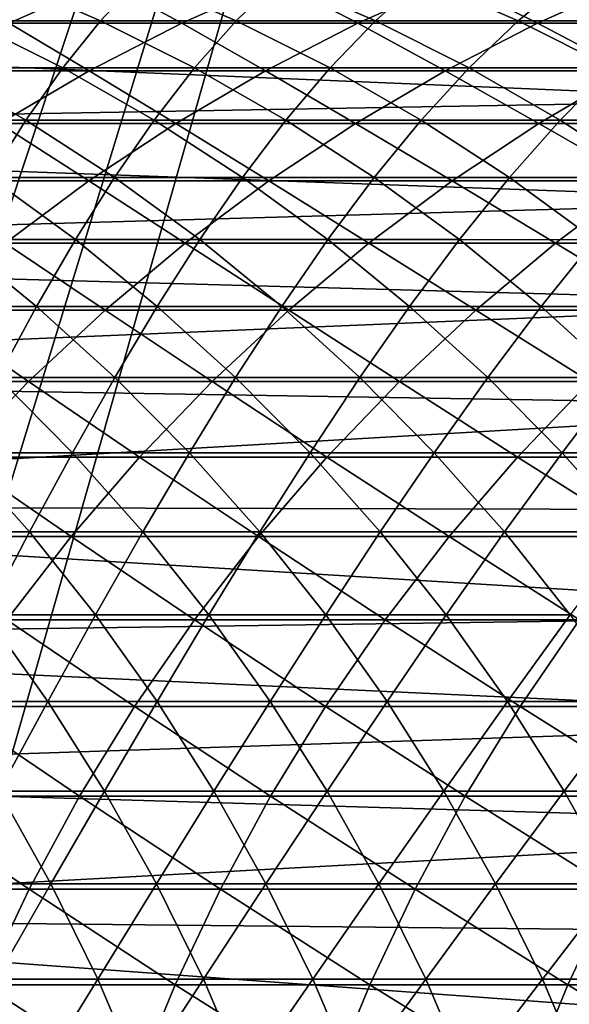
# Model space of a CAD drawing. Header units: metres. Extents: x -24 to 236, y -24 to 24.
# Tile 77 of 256: x 14.29 to 16.81, y 3.67 to 8.18. Entities that reach past the tile are written whole.
import ezdxf

# ---------------------------------------------------------------- set-up
doc = ezdxf.new("R2010")
doc.units = ezdxf.units.M
doc.layers.add('solid_10392024', color=7, linetype='CONTINUOUS')

msp = doc.modelspace()

# ---------------------------------------------------------------- linework, layer by layer
at = {"layer": 'solid_10392024'}
for points in [[(11.12699, 8.660212, 4), (11.586905, 8.034497, 4), (19.5, 23.200001, 4)], [(11.586905, 8.034497, 4), (12.012174, 7.383564, 4), (19.5, 23.200001, 4)], [(12.012174, 7.383564, 4), (12.400441, 6.711065, 4), (19.5, 23.200001, 4)], [(12.400441, 6.711065, 4), (12.751531, 6.017305, 4), (19.5, 23.200001, 4)], [(12.751531, 6.017305, 4), (13.063457, 5.30615, 4), (19.5, 23.200001, 4)], [(13.063457, 5.30615, 4), (13.336092, 4.578027, 4), (19.5, 23.200001, 4)], [(13.336092, 4.578027, 4), (13.567901, 3.836809, 4), (19.5, 23.200001, 4)], [(13.567901, 3.836809, 4), (13.758767, 3.083206, 4), (19.5, 23.200001, 4)], [(13.758767, 3.083206, 4), (19.5, -23.200001, 4), (19.5, 23.200001, 4)], [(14.241304, 8.160882, 220.306229), (14.676854, 8.35455, 220.202057), (13.901856, 8.354539, 216.918106)], [(14.219704, 8.36462, 185.257904), (14.66115, 8.172313, 185.179123), (14.056346, 8.172319, 181.735138)], [(14.219704, 8.36462, 185.257904), (14.8414, 8.36461, 188.68631), (14.66115, 8.172313, 185.179123)], [(14.241304, 8.160882, 220.306229), (15.032746, 8.160886, 223.57048), (14.676854, 8.35455, 220.202057)], [(14.8414, 8.36461, 188.68631), (15.282399, 8.172302, 188.605072), (14.66115, 8.172313, 185.179123)], [(15.032746, 8.160886, 223.57048), (15.467648, 8.354553, 223.463623), (14.676854, 8.35455, 220.202057)], [(14.8414, 8.36461, 188.68631), (15.479474, 8.364597, 192.096207), (15.282399, 8.172302, 188.605072)], [(15.032746, 8.160886, 223.57048), (15.839902, 8.16088, 226.811935), (15.467648, 8.354553, 223.463623)], [(15.479474, 8.364597, 192.096207), (15.92001, 8.17229, 192.012482), (15.282399, 8.172302, 188.605072)], [(15.839902, 8.16088, 226.811935), (16.27413, 8.354548, 226.702362), (15.467648, 8.354553, 223.463623)], [(15.479474, 8.364597, 192.096207), (16.133842, 8.364586, 195.487091), (15.92001, 8.17229, 192.012482)], [(15.839902, 8.16088, 226.811935), (16.662664, 8.160867, 230.030151), (16.27413, 8.354548, 226.702362)], [(16.133842, 8.364586, 195.487091), (16.573895, 8.172279, 195.400864), (15.92001, 8.17229, 192.012482)], [(16.133842, 8.364586, 195.487091), (16.804417, 8.36458, 198.858475), (16.573895, 8.172279, 195.400864)], [(16.662664, 8.160867, 230.030151), (17.096193, 8.354534, 229.917847), (16.27413, 8.354548, 226.702362)], [(16.804417, 8.36458, 198.858475), (17.243969, 8.172274, 198.76973), (16.573895, 8.172279, 195.400864)], [(16.662664, 8.160867, 230.030151), (17.500929, 8.160848, 233.224686), (17.096193, 8.354534, 229.917847)], [(16.804417, 8.36458, 198.858475), (17.491116, 8.364582, 202.209869), (17.243969, 8.172274, 198.76973)], [(17.868248, 7.808668), (8.914352, 8.1819), (17.661209, 8.266229)], [(17.868248, 7.808668), (9.367096, 7.659468), (8.914352, 8.1819)], [(14.056346, 8.172319, 181.735138), (14.487302, 7.955993, 181.660675), (13.899432, 7.955996, 178.201508)], [(14.056346, 8.172319, 181.735138), (14.66115, 8.172313, 185.179123), (14.487302, 7.955993, 181.660675)], [(14.66115, 8.172313, 185.179123), (15.091687, 7.955986, 185.10228), (14.487302, 7.955993, 181.660675)], [(14.66115, 8.172313, 185.179123), (15.282399, 8.172302, 188.605072), (15.091687, 7.955986, 185.10228)], [(15.282399, 8.172302, 188.605072), (15.712502, 7.955976, 188.525833), (15.091687, 7.955986, 185.10228)], [(15.282399, 8.172302, 188.605072), (15.92001, 8.17229, 192.012482), (15.712502, 7.955976, 188.525833)], [(15.92001, 8.17229, 192.012482), (16.349659, 7.955965, 191.930817), (15.712502, 7.955976, 188.525833)], [(15.92001, 8.17229, 192.012482), (16.573895, 8.172279, 195.400864), (16.349659, 7.955965, 191.930817)], [(16.573895, 8.172279, 195.400864), (17.003073, 7.955954, 195.316772), (16.349659, 7.955965, 191.930817)], [(16.573895, 8.172279, 195.400864), (17.243969, 8.172274, 198.76973), (17.003073, 7.955954, 195.316772)], [(13.816603, 7.943229, 220.407822), (14.608677, 7.943233, 223.674683), (14.241304, 8.160882, 220.306229)], [(14.608677, 7.943233, 223.674683), (15.032746, 8.160886, 223.57048), (14.241304, 8.160882, 220.306229)], [(14.608677, 7.943233, 223.674683), (15.416489, 7.943227, 226.918762), (15.032746, 8.160886, 223.57048)], [(15.416489, 7.943227, 226.918762), (15.839902, 8.16088, 226.811935), (15.032746, 8.160886, 223.57048)], [(15.416489, 7.943227, 226.918762), (16.239933, 7.943214, 230.139648), (15.839902, 8.16088, 226.811935)], [(16.239933, 7.943214, 230.139648), (16.662664, 8.160867, 230.030151), (15.839902, 8.16088, 226.811935)], [(16.239933, 7.943214, 230.139648), (17.078903, 7.943196, 233.336868), (16.662664, 8.160867, 230.030151)], [(17.078903, 7.943196, 233.336868), (17.500929, 8.160848, 233.224686), (16.662664, 8.160867, 230.030151)], [(13.899432, 7.955996, 178.201508), (14.318594, 7.716287, 178.131454), (13.7477, 7.716285, 174.657486)], [(14.196685, 7.702234, 223.775909), (14.608677, 7.943233, 223.674683), (13.816603, 7.943229, 220.407822)], [(13.899432, 7.955996, 178.201508), (14.487302, 7.955993, 181.660675), (14.318594, 7.716287, 178.131454)], [(14.196685, 7.702234, 223.775909), (15.005135, 7.702229, 227.022552), (14.608677, 7.943233, 223.674683)], [(14.487302, 7.955993, 181.660675), (14.906073, 7.716284, 181.588318), (14.318594, 7.716287, 178.131454)], [(14.487302, 7.955993, 181.660675), (15.091687, 7.955986, 185.10228), (14.906073, 7.716284, 181.588318)], [(15.005135, 7.702229, 227.022552), (15.416489, 7.943227, 226.918762), (14.608677, 7.943233, 223.674683)], [(15.091687, 7.955986, 185.10228), (15.510051, 7.716277, 185.027618), (14.906073, 7.716284, 181.588318)], [(15.005135, 7.702229, 227.022552), (15.82924, 7.702217, 230.246017), (15.416489, 7.943227, 226.918762)], [(15.091687, 7.955986, 185.10228), (15.712502, 7.955976, 188.525833), (15.510051, 7.716277, 185.027618)], [(15.82924, 7.702217, 230.246017), (16.239933, 7.943214, 230.139648), (15.416489, 7.943227, 226.918762)], [(15.712502, 7.955976, 188.525833), (16.130442, 7.716267, 188.448822), (15.510051, 7.716277, 185.027618)], [(15.712502, 7.955976, 188.525833), (16.349659, 7.955965, 191.930817), (16.130442, 7.716267, 188.448822)], [(15.82924, 7.702217, 230.246017), (16.668898, 7.702199, 233.445862), (16.239933, 7.943214, 230.139648)], [(16.349659, 7.955965, 191.930817), (16.767159, 7.716256, 191.851471), (16.130442, 7.716267, 188.448822)], [(16.668898, 7.702199, 233.445862), (17.078903, 7.943196, 233.336868), (16.239933, 7.943214, 230.139648)], [(16.349659, 7.955965, 191.930817), (17.003073, 7.955954, 195.316772), (16.767159, 7.716256, 191.851471)], [(16.668898, 7.702199, 233.445862), (17.524004, 7.702178, 236.621643), (17.078903, 7.943196, 233.336868)], [(17.003073, 7.955954, 195.316772), (17.420116, 7.716246, 195.235046), (16.767159, 7.716256, 191.851471)], [(18.063189, 7.3465), (9.367096, 7.659468), (17.868248, 7.808668)], [(13.7477, 7.716285, 174.657486), (14.318594, 7.716287, 178.131454), (14.153795, 7.453897, 174.591888)], [(14.318594, 7.716287, 178.131454), (14.724326, 7.453898, 178.063644), (14.153795, 7.453897, 174.591888)], [(14.318594, 7.716287, 178.131454), (14.906073, 7.716284, 181.588318), (14.724326, 7.453898, 178.063644)], [(14.906073, 7.716284, 181.588318), (15.311427, 7.453896, 181.518295), (14.724326, 7.453898, 178.063644)], [(14.906073, 7.716284, 181.588318), (15.510051, 7.716277, 185.027618), (15.311427, 7.453896, 181.518295)], [(15.510051, 7.716277, 185.027618), (15.915011, 7.453889, 184.955338), (15.311427, 7.453896, 181.518295)], [(15.510051, 7.716277, 185.027618), (16.130442, 7.716267, 188.448822), (15.915011, 7.453889, 184.955338)], [(16.130442, 7.716267, 188.448822), (16.534992, 7.45388, 188.374298), (15.915011, 7.453889, 184.955338)], [(16.130442, 7.716267, 188.448822), (16.767159, 7.716256, 191.851471), (16.534992, 7.45388, 188.374298)], [(16.767159, 7.716256, 191.851471), (17.171284, 7.453869, 191.774658), (16.534992, 7.45388, 188.374298)], [(16.767159, 7.716256, 191.851471), (17.420116, 7.716246, 195.235046), (17.171284, 7.453869, 191.774658)], [(13.797981, 7.438598, 223.873871), (14.607048, 7.438593, 227.123001), (14.196685, 7.702234, 223.775909)], [(14.607048, 7.438593, 227.123001), (15.005135, 7.702229, 227.022552), (14.196685, 7.702234, 223.775909)], [(14.607048, 7.438593, 227.123001), (15.431793, 7.438581, 230.348969), (15.005135, 7.702229, 227.022552)], [(15.431793, 7.438581, 230.348969), (15.82924, 7.702217, 230.246017), (15.005135, 7.702229, 227.022552)], [(15.431793, 7.438581, 230.348969), (16.272116, 7.438564, 233.551346), (15.82924, 7.702217, 230.246017)], [(16.272116, 7.438564, 233.551346), (16.668898, 7.702199, 233.445862), (15.82924, 7.702217, 230.246017)], [(16.272116, 7.438564, 233.551346), (17.127911, 7.438544, 236.729675), (16.668898, 7.702199, 233.445862)], [(17.127911, 7.438544, 236.729675), (17.524004, 7.702178, 236.621643), (16.668898, 7.702199, 233.445862)], [(18.063189, 7.3465), (9.78895, 7.112319), (9.367096, 7.659468)], [(14.153795, 7.453897, 174.591888), (14.545257, 7.169601, 174.528641), (13.991718, 7.169596, 171.042389)], [(14.153795, 7.453897, 174.591888), (14.724326, 7.453898, 178.063644), (14.545257, 7.169601, 174.528641)], [(14.724326, 7.453898, 178.063644), (15.115438, 7.169603, 177.998276), (14.545257, 7.169601, 174.528641)], [(14.724326, 7.453898, 178.063644), (15.311427, 7.453896, 181.518295), (15.115438, 7.169603, 177.998276)], [(15.311427, 7.453896, 181.518295), (15.702174, 7.169601, 181.450775), (15.115438, 7.169603, 177.998276)], [(15.311427, 7.453896, 181.518295), (15.915011, 7.453889, 184.955338), (15.702174, 7.169601, 181.450775)], [(15.915011, 7.453889, 184.955338), (16.305378, 7.169594, 184.885666), (15.702174, 7.169601, 181.450775)], [(15.915011, 7.453889, 184.955338), (16.534992, 7.45388, 188.374298), (16.305378, 7.169594, 184.885666)], [(16.534992, 7.45388, 188.374298), (16.924965, 7.169585, 188.302444), (16.305378, 7.169594, 184.885666)], [(16.534992, 7.45388, 188.374298), (17.171284, 7.453869, 191.774658), (16.924965, 7.169585, 188.302444)], [(14.2234, 7.153095, 227.219803), (14.607048, 7.438593, 227.123001), (13.797981, 7.438598, 223.873871)], [(14.2234, 7.153095, 227.219803), (15.048762, 7.153084, 230.448181), (14.607048, 7.438593, 227.123001)], [(15.048762, 7.153084, 230.448181), (15.431793, 7.438581, 230.348969), (14.607048, 7.438593, 227.123001)], [(15.048762, 7.153084, 230.448181), (15.889724, 7.153067, 233.652985), (15.431793, 7.438581, 230.348969)], [(15.889724, 7.153067, 233.652985), (16.272116, 7.438564, 233.551346), (15.431793, 7.438581, 230.348969)], [(15.889724, 7.153067, 233.652985), (16.746181, 7.153048, 236.833786), (16.272116, 7.438564, 233.551346)], [(16.746181, 7.153048, 236.833786), (17.127911, 7.438544, 236.729675), (16.272116, 7.438564, 233.551346)], [(16.746181, 7.153048, 236.833786), (17.618034, 7.153029, 239.990128), (17.127911, 7.438544, 236.729675)], [(18.2463, 6.879036), (9.78895, 7.112319), (18.063189, 7.3465)], [(13.991718, 7.169596, 171.042389), (14.367717, 6.864229, 170.983734), (13.831218, 6.86422, 167.483368)], [(13.855317, 6.846574, 227.312683), (14.681272, 6.846563, 230.543365), (14.2234, 7.153095, 227.219803)], [(13.991718, 7.169596, 171.042389), (14.545257, 7.169601, 174.528641), (14.367717, 6.864229, 170.983734)], [(14.681272, 6.846563, 230.543365), (15.048762, 7.153084, 230.448181), (14.2234, 7.153095, 227.219803)], [(14.545257, 7.169601, 174.528641), (14.920933, 6.864234, 174.467957), (14.367717, 6.864229, 170.983734)], [(14.545257, 7.169601, 174.528641), (15.115438, 7.169603, 177.998276), (14.920933, 6.864234, 174.467957)], [(14.681272, 6.846563, 230.543365), (15.522847, 6.846547, 233.750519), (15.048762, 7.153084, 230.448181)], [(15.115438, 7.169603, 177.998276), (15.490778, 6.864236, 177.935547), (14.920933, 6.864234, 174.467957)], [(15.522847, 6.846547, 233.750519), (15.889724, 7.153067, 233.652985), (15.048762, 7.153084, 230.448181)], [(15.115438, 7.169603, 177.998276), (15.702174, 7.169601, 181.450775), (15.490778, 6.864236, 177.935547)], [(15.702174, 7.169601, 181.450775), (16.077164, 6.864234, 181.385986), (15.490778, 6.864236, 177.935547)], [(15.522847, 6.846547, 233.750519), (16.379942, 6.846529, 236.93367), (15.889724, 7.153067, 233.652985)], [(15.702174, 7.169601, 181.450775), (16.305378, 7.169594, 184.885666), (16.077164, 6.864234, 181.385986)], [(16.379942, 6.846529, 236.93367), (16.746181, 7.153048, 236.833786), (15.889724, 7.153067, 233.652985)], [(16.305378, 7.169594, 184.885666), (16.680006, 6.864228, 184.818802), (16.077164, 6.864234, 181.385986)], [(16.305378, 7.169594, 184.885666), (16.924965, 7.169585, 188.302444), (16.680006, 6.864228, 184.818802)], [(16.379942, 6.846529, 236.93367), (17.252455, 6.846511, 240.092407), (16.746181, 7.153048, 236.833786)], [(16.924965, 7.169585, 188.302444), (17.299213, 6.864219, 188.233505), (16.680006, 6.864228, 184.818802)], [(17.252455, 6.846511, 240.092407), (17.618034, 7.153029, 239.990128), (16.746181, 7.153048, 236.833786)], [(18.2463, 6.879036), (10.179395, 6.541383), (9.78895, 7.112319)], [(18.417496, 6.406578), (10.179395, 6.541383), (18.2463, 6.879036)], [(13.831218, 6.86422, 167.483368), (14.367717, 6.864229, 170.983734), (14.190607, 6.53868, 167.429276)], [(14.367717, 6.864229, 170.983734), (14.726811, 6.538688, 170.927719), (14.190607, 6.53868, 167.429276)], [(14.367717, 6.864229, 170.983734), (14.920933, 6.864234, 174.467957), (14.726811, 6.538688, 170.927719)], [(14.920933, 6.864234, 174.467957), (15.279719, 6.538693, 174.410004), (14.726811, 6.538688, 170.927719)], [(14.920933, 6.864234, 174.467957), (15.490778, 6.864236, 177.935547), (15.279719, 6.538693, 174.410004)], [(15.490778, 6.864236, 177.935547), (15.849244, 6.538695, 177.875626), (15.279719, 6.538693, 174.410004)], [(15.490778, 6.864236, 177.935547), (16.077164, 6.864234, 181.385986), (15.849244, 6.538695, 177.875626)], [(16.077164, 6.864234, 181.385986), (16.435297, 6.538692, 181.324112), (15.849244, 6.538695, 177.875626)], [(16.077164, 6.864234, 181.385986), (16.680006, 6.864228, 184.818802), (16.435297, 6.538692, 181.324112)], [(16.680006, 6.864228, 184.818802), (17.03779, 6.538687, 184.754944), (16.435297, 6.538692, 181.324112)], [(16.680006, 6.864228, 184.818802), (17.299213, 6.864219, 188.233505), (17.03779, 6.538687, 184.754944)], [(13.503881, 6.519931, 227.401352), (14.330401, 6.51992, 230.634262), (13.855317, 6.846574, 227.312683)], [(14.330401, 6.51992, 230.634262), (14.681272, 6.846563, 230.543365), (13.855317, 6.846574, 227.312683)], [(14.330401, 6.51992, 230.634262), (15.172563, 6.519905, 233.843628), (14.681272, 6.846563, 230.543365)], [(15.172563, 6.519905, 233.843628), (15.522847, 6.846547, 233.750519), (14.681272, 6.846563, 230.543365)], [(15.172563, 6.519905, 233.843628), (16.030266, 6.519887, 237.029037), (15.522847, 6.846547, 233.750519)], [(16.030266, 6.519887, 237.029037), (16.379942, 6.846529, 236.93367), (15.522847, 6.846547, 233.750519)], [(16.030266, 6.519887, 237.029037), (16.903408, 6.519871, 240.190048), (16.379942, 6.846529, 236.93367)], [(16.903408, 6.519871, 240.190048), (17.252455, 6.846511, 240.092407), (16.379942, 6.846529, 236.93367)], [(18.417496, 6.406578), (10.536022, 5.949917), (10.179395, 6.541383)], [(13.997183, 6.174115, 230.720566), (14.330401, 6.51992, 230.634262), (13.503881, 6.519931, 227.401352)], [(13.997183, 6.174115, 230.720566), (14.839901, 6.1741, 233.932068), (14.330401, 6.51992, 230.634262)], [(14.190607, 6.53868, 167.429276), (14.532023, 6.193922, 167.377884), (14.012879, 6.193912, 163.865601)], [(14.190607, 6.53868, 167.429276), (14.726811, 6.538688, 170.927719), (14.532023, 6.193922, 167.377884)], [(14.839901, 6.1741, 233.932068), (15.172563, 6.519905, 233.843628), (14.330401, 6.51992, 230.634262)], [(14.726811, 6.538688, 170.927719), (15.067947, 6.193929, 170.874496), (14.532023, 6.193922, 167.377884)], [(14.726811, 6.538688, 170.927719), (15.279719, 6.538693, 174.410004), (15.067947, 6.193929, 170.874496)], [(14.839901, 6.1741, 233.932068), (15.698181, 6.174084, 237.119614), (15.172563, 6.519905, 233.843628)], [(15.279719, 6.538693, 174.410004), (15.620564, 6.193934, 174.354935), (15.067947, 6.193929, 170.874496)], [(15.698181, 6.174084, 237.119614), (16.030266, 6.519887, 237.029037), (15.172563, 6.519905, 233.843628)], [(15.279719, 6.538693, 174.410004), (15.849244, 6.538695, 177.875626), (15.620564, 6.193934, 174.354935)], [(15.849244, 6.538695, 177.875626), (16.189783, 6.193936, 177.81871), (15.620564, 6.193934, 174.354935)], [(15.698181, 6.174084, 237.119614), (16.571922, 6.174068, 240.282791), (16.030266, 6.519887, 237.029037)], [(15.849244, 6.538695, 177.875626), (16.435297, 6.538692, 181.324112), (16.189783, 6.193936, 177.81871)], [(16.571922, 6.174068, 240.282791), (16.903408, 6.519871, 240.190048), (16.030266, 6.519887, 237.029037)], [(16.435297, 6.538692, 181.324112), (16.775518, 6.193934, 181.265335), (16.189783, 6.193936, 177.81871)], [(16.435297, 6.538692, 181.324112), (17.03779, 6.538687, 184.754944), (16.775518, 6.193934, 181.265335)], [(16.571922, 6.174068, 240.282791), (17.461025, 6.174057, 243.421143), (16.903408, 6.519871, 240.190048)], [(17.03779, 6.538687, 184.754944), (17.377682, 6.193929, 184.69429), (16.775518, 6.193934, 181.265335)], [(18.576431, 5.930077), (10.536022, 5.949917), (18.417496, 6.406578)], [(14.012879, 6.193912, 163.865601), (14.335572, 5.830951, 163.818787), (13.83354, 5.830942, 160.29303)], [(14.012879, 6.193912, 163.865601), (14.532023, 6.193922, 167.377884), (14.335572, 5.830951, 163.818787)], [(14.532023, 6.193922, 167.377884), (14.854463, 5.830959, 167.329361), (14.335572, 5.830951, 163.818787)], [(14.532023, 6.193922, 167.377884), (15.067947, 6.193929, 170.874496), (14.854463, 5.830959, 167.329361)], [(15.067947, 6.193929, 170.874496), (15.390121, 5.830967, 170.824234), (14.854463, 5.830959, 167.329361)], [(15.067947, 6.193929, 170.874496), (15.620564, 6.193934, 174.354935), (15.390121, 5.830967, 170.824234)], [(15.620564, 6.193934, 174.354935), (15.942462, 5.830972, 174.302948), (15.390121, 5.830967, 170.824234)], [(15.620564, 6.193934, 174.354935), (16.189783, 6.193936, 177.81871), (15.942462, 5.830972, 174.302948)], [(16.189783, 6.193936, 177.81871), (16.511395, 5.830973, 177.764969), (15.942462, 5.830972, 174.302948)], [(16.189783, 6.193936, 177.81871), (16.775518, 6.193934, 181.265335), (16.511395, 5.830973, 177.764969)], [(16.775518, 6.193934, 181.265335), (17.09683, 5.830971, 181.209824), (16.511395, 5.830973, 177.764969)], [(16.775518, 6.193934, 181.265335), (17.377682, 6.193929, 184.69429), (17.09683, 5.830971, 181.209824)], [(13.682595, 5.810164, 230.802048), (14.52584, 5.81015, 234.015549), (13.997183, 6.174115, 230.720566)], [(14.52584, 5.81015, 234.015549), (14.839901, 6.1741, 233.932068), (13.997183, 6.174115, 230.720566)], [(14.52584, 5.81015, 234.015549), (15.384665, 5.810134, 237.205124), (14.839901, 6.1741, 233.932068)], [(15.384665, 5.810134, 237.205124), (15.698181, 6.174084, 237.119614), (14.839901, 6.1741, 233.932068)], [(15.384665, 5.810134, 237.205124), (16.25897, 5.81012, 240.370346), (15.698181, 6.174084, 237.119614)], [(16.25897, 5.81012, 240.370346), (16.571922, 6.174068, 240.282791), (15.698181, 6.174084, 237.119614)], [(16.25897, 5.81012, 240.370346), (17.148659, 5.81011, 243.510757), (16.571922, 6.174068, 240.282791)], [(17.148659, 5.81011, 243.510757), (17.461025, 6.174057, 243.421143), (16.571922, 6.174068, 240.282791)], [(18.722834, 5.450245), (10.858559, 5.338695), (10.536022, 5.949917)], [(18.722834, 5.450245), (10.536022, 5.949917), (18.576431, 5.930077)], [(13.83354, 5.830942, 160.29303), (14.335572, 5.830951, 163.818787), (14.13652, 5.450843, 160.250702)], [(14.335572, 5.830951, 163.818787), (14.638325, 5.450851, 163.774857), (14.13652, 5.450843, 160.250702)], [(14.335572, 5.830951, 163.818787), (14.854463, 5.830959, 167.329361), (14.638325, 5.450851, 163.774857)], [(14.854463, 5.830959, 167.329361), (15.156977, 5.45086, 167.283813), (14.638325, 5.450851, 163.774857)], [(14.854463, 5.830959, 167.329361), (15.390121, 5.830967, 170.824234), (15.156977, 5.45086, 167.283813)], [(15.390121, 5.830967, 170.824234), (15.692388, 5.450867, 170.777084), (15.156977, 5.45086, 167.283813)], [(15.390121, 5.830967, 170.824234), (15.942462, 5.830972, 174.302948), (15.692388, 5.450867, 170.777084)], [(15.942462, 5.830972, 174.302948), (16.244469, 5.450871, 174.25415), (15.692388, 5.450867, 170.777084)], [(15.942462, 5.830972, 174.302948), (16.511395, 5.830973, 177.764969), (16.244469, 5.450871, 174.25415)], [(16.511395, 5.830973, 177.764969), (16.813131, 5.450872, 177.714539), (16.244469, 5.450871, 174.25415)], [(16.511395, 5.830973, 177.764969), (17.09683, 5.830971, 181.209824), (16.813131, 5.450872, 177.714539)], [(14.2313, 5.429123, 234.093842), (14.52584, 5.81015, 234.015549), (13.682595, 5.810164, 230.802048)], [(14.2313, 5.429123, 234.093842), (15.090637, 5.429109, 237.285324), (14.52584, 5.81015, 234.015549)], [(15.090637, 5.429109, 237.285324), (15.384665, 5.810134, 237.205124), (14.52584, 5.81015, 234.015549)], [(15.090637, 5.429109, 237.285324), (15.965473, 5.429095, 240.452454), (15.384665, 5.810134, 237.205124)], [(15.965473, 5.429095, 240.452454), (16.25897, 5.81012, 240.370346), (15.384665, 5.810134, 237.205124)], [(15.965473, 5.429095, 240.452454), (16.855709, 5.429086, 243.594803), (16.25897, 5.81012, 240.370346)], [(16.855709, 5.429086, 243.594803), (17.148659, 5.81011, 243.510757), (16.25897, 5.81012, 240.370346)], [(18.856964, 4.966199), (10.858559, 5.338695), (18.722834, 5.450245)], [(14.13652, 5.450843, 160.250702), (14.418654, 5.054725, 160.211288), (13.933989, 5.054719, 156.67392)], [(13.95715, 5.03214, 234.166718), (14.816962, 5.032127, 237.359955), (14.2313, 5.429123, 234.093842)], [(14.13652, 5.450843, 160.250702), (14.638325, 5.450851, 163.774857), (14.418654, 5.054725, 160.211288)], [(14.816962, 5.032127, 237.359955), (15.090637, 5.429109, 237.285324), (14.2313, 5.429123, 234.093842)], [(14.638325, 5.450851, 163.774857), (14.920247, 5.054732, 163.733963), (14.418654, 5.054725, 160.211288)], [(14.638325, 5.450851, 163.774857), (15.156977, 5.45086, 167.283813), (14.920247, 5.054732, 163.733963)], [(14.816962, 5.032127, 237.359955), (15.692291, 5.032114, 240.52887), (15.090637, 5.429109, 237.285324)], [(15.156977, 5.45086, 167.283813), (15.438678, 5.05474, 167.241425), (14.920247, 5.054732, 163.733963)], [(15.692291, 5.032114, 240.52887), (15.965473, 5.429095, 240.452454), (15.090637, 5.429109, 237.285324)], [(15.156977, 5.45086, 167.283813), (15.692388, 5.450867, 170.777084), (15.438678, 5.05474, 167.241425)], [(15.692388, 5.450867, 170.777084), (15.973858, 5.054746, 170.73317), (15.438678, 5.05474, 167.241425)], [(15.692291, 5.032114, 240.52887), (16.583038, 5.032105, 243.673035), (15.965473, 5.429095, 240.452454)], [(15.692388, 5.450867, 170.777084), (16.244469, 5.450871, 174.25415), (15.973858, 5.054746, 170.73317)], [(16.583038, 5.032105, 243.673035), (16.855709, 5.429086, 243.594803), (15.965473, 5.429095, 240.452454)], [(16.244469, 5.450871, 174.25415), (16.525698, 5.05475, 174.208725), (15.973858, 5.054746, 170.73317)], [(16.244469, 5.450871, 174.25415), (16.813131, 5.450872, 177.714539), (16.525698, 5.05475, 174.208725)], [(16.813131, 5.450872, 177.714539), (17.094109, 5.054752, 177.667572), (16.525698, 5.05475, 174.208725)], [(16.583038, 5.032105, 243.673035), (17.489107, 5.032106, 246.792007), (16.855709, 5.429086, 243.594803)], [(18.856964, 4.966199), (11.145459, 4.710384), (10.858559, 5.338695)], [(13.933989, 5.054719, 156.67392), (14.418654, 5.054725, 160.211288), (14.194635, 4.643744, 156.638901)], [(14.418654, 5.054725, 160.211288), (14.679113, 4.64375, 160.174911), (14.194635, 4.643744, 156.638901)], [(14.418654, 5.054725, 160.211288), (14.920247, 5.054732, 163.733963), (14.679113, 4.64375, 160.174911)], [(14.920247, 5.054732, 163.733963), (15.18051, 4.643757, 163.696198), (14.679113, 4.64375, 160.174911)], [(14.920247, 5.054732, 163.733963), (15.438678, 5.05474, 167.241425), (15.18051, 4.643757, 163.696198)], [(15.438678, 5.05474, 167.241425), (15.698736, 4.643764, 167.202271), (15.18051, 4.643757, 163.696198)], [(15.438678, 5.05474, 167.241425), (15.973858, 5.054746, 170.73317), (15.698736, 4.643764, 167.202271)], [(15.973858, 5.054746, 170.73317), (16.233704, 4.64377, 170.692642), (15.698736, 4.643764, 167.202271)], [(15.973858, 5.054746, 170.73317), (16.525698, 5.05475, 174.208725), (16.233704, 4.64377, 170.692642)], [(16.525698, 5.05475, 174.208725), (16.78532, 4.643774, 174.166794), (16.233704, 4.64377, 170.692642)], [(16.525698, 5.05475, 174.208725), (17.094109, 5.054752, 177.667572), (16.78532, 4.643774, 174.166794)], [(17.094109, 5.054752, 177.667572), (17.353498, 4.643775, 177.624222), (16.78532, 4.643774, 174.166794)], [(13.704195, 4.620368, 234.233963), (14.564445, 4.620355, 237.428833), (13.95715, 5.03214, 234.166718)], [(14.564445, 4.620355, 237.428833), (14.816962, 5.032127, 237.359955), (13.95715, 5.03214, 234.166718)], [(14.564445, 4.620355, 237.428833), (15.440229, 4.620343, 240.599396), (14.816962, 5.032127, 237.359955)], [(15.440229, 4.620343, 240.599396), (15.692291, 5.032114, 240.52887), (14.816962, 5.032127, 237.359955)], [(15.440229, 4.620343, 240.599396), (16.33145, 4.620336, 243.745209), (15.692291, 5.032114, 240.52887)], [(16.33145, 4.620336, 243.745209), (16.583038, 5.032105, 243.673035), (15.692291, 5.032114, 240.52887)], [(16.33145, 4.620336, 243.745209), (17.238005, 4.620336, 246.86586), (16.583038, 5.032105, 243.673035)], [(17.238005, 4.620336, 246.86586), (17.489107, 5.032106, 246.792007), (16.583038, 5.032105, 243.673035)], [(18.978693, 4.478557), (11.145459, 4.710384), (18.856964, 4.966199)], [(18.978693, 4.478557), (11.396306, 4.066226), (11.145459, 4.710384)], [(13.473177, 4.195015, 234.29538), (14.333829, 4.195004, 237.49173), (13.704195, 4.620368, 234.233963)], [(14.333829, 4.195004, 237.49173), (14.564445, 4.620355, 237.428833), (13.704195, 4.620368, 234.233963)], [(14.194635, 4.643744, 156.638901), (14.432825, 4.219122, 156.606903), (13.965518, 4.219121, 153.057922)], [(14.194635, 4.643744, 156.638901), (14.679113, 4.64375, 160.174911), (14.432825, 4.219122, 156.606903)], [(14.333829, 4.195004, 237.49173), (15.210029, 4.194993, 240.663788), (14.564445, 4.620355, 237.428833)], [(14.679113, 4.64375, 160.174911), (14.917131, 4.219127, 160.141663), (14.432825, 4.219122, 156.606903)], [(15.210029, 4.194993, 240.663788), (15.440229, 4.620343, 240.599396), (14.564445, 4.620355, 237.428833)], [(14.679113, 4.64375, 160.174911), (15.18051, 4.643757, 163.696198), (14.917131, 4.219127, 160.141663)], [(15.18051, 4.643757, 163.696198), (15.418349, 4.219133, 163.661697), (14.917131, 4.219127, 160.141663)], [(15.18051, 4.643757, 163.696198), (15.698736, 4.643764, 167.202271), (15.418349, 4.219133, 163.661697)], [(15.210029, 4.194993, 240.663788), (16.101679, 4.194986, 243.811142), (15.440229, 4.620343, 240.599396)], [(15.698736, 4.643764, 167.202271), (15.936389, 4.21914, 167.166504), (15.418349, 4.219133, 163.661697)], [(16.101679, 4.194986, 243.811142), (16.33145, 4.620336, 243.745209), (15.440229, 4.620343, 240.599396)], [(15.698736, 4.643764, 167.202271), (16.233704, 4.64377, 170.692642), (15.936389, 4.21914, 167.166504)], [(16.233704, 4.64377, 170.692642), (16.471161, 4.219145, 170.655594), (15.936389, 4.21914, 167.166504)], [(16.101679, 4.194986, 243.811142), (17.00868, 4.194987, 246.933319), (16.33145, 4.620336, 243.745209)], [(16.233704, 4.64377, 170.692642), (16.78532, 4.643774, 174.166794), (16.471161, 4.219145, 170.655594)], [(17.00868, 4.194987, 246.933319), (17.238005, 4.620336, 246.86586), (16.33145, 4.620336, 243.745209)], [(16.78532, 4.643774, 174.166794), (17.022575, 4.219149, 174.128464), (16.471161, 4.219145, 170.655594)], [(16.78532, 4.643774, 174.166794), (17.353498, 4.643775, 177.624222), (17.022575, 4.219149, 174.128464)], [(19.087767, 3.988336), (11.396306, 4.066226), (18.978693, 4.478557)], [(14.12579, 3.757324, 237.548462), (14.333829, 4.195004, 237.49173), (13.473177, 4.195015, 234.29538)], [(13.965518, 4.219121, 153.057922), (14.432825, 4.219122, 156.606903), (14.180698, 3.782098, 153.030167)], [(14.12579, 3.757324, 237.548462), (15.002364, 3.757314, 240.721893), (14.333829, 4.195004, 237.49173)], [(14.432825, 4.219122, 156.606903), (14.647858, 3.7821, 156.578018), (14.180698, 3.782098, 153.030167)], [(15.002364, 3.757314, 240.721893), (15.210029, 4.194993, 240.663788), (14.333829, 4.195004, 237.49173)], [(14.432825, 4.219122, 156.606903), (14.917131, 4.219127, 160.141663), (14.647858, 3.7821, 156.578018)], [(14.917131, 4.219127, 160.141663), (15.13201, 3.782104, 160.111649), (14.647858, 3.7821, 156.578018)], [(14.917131, 4.219127, 160.141663), (15.418349, 4.219133, 163.661697), (15.13201, 3.782104, 160.111649)], [(15.002364, 3.757314, 240.721893), (15.894403, 3.757308, 243.870605), (15.210029, 4.194993, 240.663788)], [(15.418349, 4.219133, 163.661697), (15.633066, 3.782109, 163.630554), (15.13201, 3.782104, 160.111649)], [(15.894403, 3.757308, 243.870605), (16.101679, 4.194986, 243.811142), (15.210029, 4.194993, 240.663788)], [(15.418349, 4.219133, 163.661697), (15.936389, 4.21914, 167.166504), (15.633066, 3.782109, 163.630554)], [(15.936389, 4.21914, 167.166504), (16.150938, 3.782115, 167.134216), (15.633066, 3.782109, 163.630554)], [(15.894403, 3.757308, 243.870605), (16.801807, 3.757308, 246.994171), (16.101679, 4.194986, 243.811142)], [(15.936389, 4.21914, 167.166504), (16.471161, 4.219145, 170.655594), (16.150938, 3.782115, 167.134216)], [(16.801807, 3.757308, 246.994171), (17.00868, 4.194987, 246.933319), (16.101679, 4.194986, 243.811142)], [(16.471161, 4.219145, 170.655594), (16.685534, 3.78212, 170.622147), (16.150938, 3.782115, 167.134216)], [(16.471161, 4.219145, 170.655594), (17.022575, 4.219149, 174.128464), (16.685534, 3.78212, 170.622147)], [(17.022575, 4.219149, 174.128464), (17.236763, 3.782123, 174.093857), (16.685534, 3.78212, 170.622147)], [(16.801807, 3.757308, 246.994171), (17.72448, 3.757318, 250.092178), (17.00868, 4.194987, 246.933319)], [(19.184036, 3.496069), (11.609803, 3.408973), (11.396306, 4.066226)], [(19.184036, 3.496069), (11.396306, 4.066226), (19.087767, 3.988336)], [(14.180698, 3.782098, 153.030167), (14.372074, 3.33396, 153.005463), (13.922102, 3.333961, 149.44487)], [(13.940939, 3.308601, 237.598892), (14.817846, 3.308592, 240.773514), (14.12579, 3.757324, 237.548462)], [(14.817846, 3.308592, 240.773514), (15.002364, 3.757314, 240.721893), (14.12579, 3.757324, 237.548462)], [(14.180698, 3.782098, 153.030167), (14.647858, 3.7821, 156.578018), (14.372074, 3.33396, 153.005463)], [(14.647858, 3.7821, 156.578018), (14.839102, 3.333961, 156.552338), (14.372074, 3.33396, 153.005463)], [(14.647858, 3.7821, 156.578018), (15.13201, 3.782104, 160.111649), (14.839102, 3.333961, 156.552338)], [(14.817846, 3.308592, 240.773514), (15.710231, 3.308587, 243.923447), (15.002364, 3.757314, 240.721893)], [(15.13201, 3.782104, 160.111649), (15.323117, 3.333965, 160.084961), (14.839102, 3.333961, 156.552338)], [(15.710231, 3.308587, 243.923447), (15.894403, 3.757308, 243.870605), (15.002364, 3.757314, 240.721893)], [(15.13201, 3.782104, 160.111649), (15.633066, 3.782109, 163.630554), (15.323117, 3.333965, 160.084961)], [(15.633066, 3.782109, 163.630554), (15.82403, 3.33397, 163.602844), (15.323117, 3.333965, 160.084961)], [(15.633066, 3.782109, 163.630554), (16.150938, 3.782115, 167.134216), (15.82403, 3.33397, 163.602844)], [(15.710231, 3.308587, 243.923447), (16.617992, 3.308587, 247.048248), (15.894403, 3.757308, 243.870605)], [(16.150938, 3.782115, 167.134216), (16.341751, 3.333975, 167.105499), (15.82403, 3.33397, 163.602844)], [(16.617992, 3.308587, 247.048248), (16.801807, 3.757308, 246.994171), (15.894403, 3.757308, 243.870605)], [(16.150938, 3.782115, 167.134216), (16.685534, 3.78212, 170.622147), (16.341751, 3.333975, 167.105499)], [(16.685534, 3.78212, 170.622147), (16.87619, 3.333979, 170.592407), (16.341751, 3.333975, 167.105499)], [(16.617992, 3.308587, 247.048248), (17.541037, 3.308596, 250.147491), (16.801807, 3.757308, 246.994171)], [(16.685534, 3.78212, 170.622147), (17.236763, 3.782123, 174.093857), (16.87619, 3.333979, 170.592407)], [(17.541037, 3.308596, 250.147491), (17.72448, 3.757318, 250.092178), (16.801807, 3.757308, 246.994171)]]:
    msp.add_3dface(points, dxfattribs=at)

doc.saveas('drawing.dxf')
